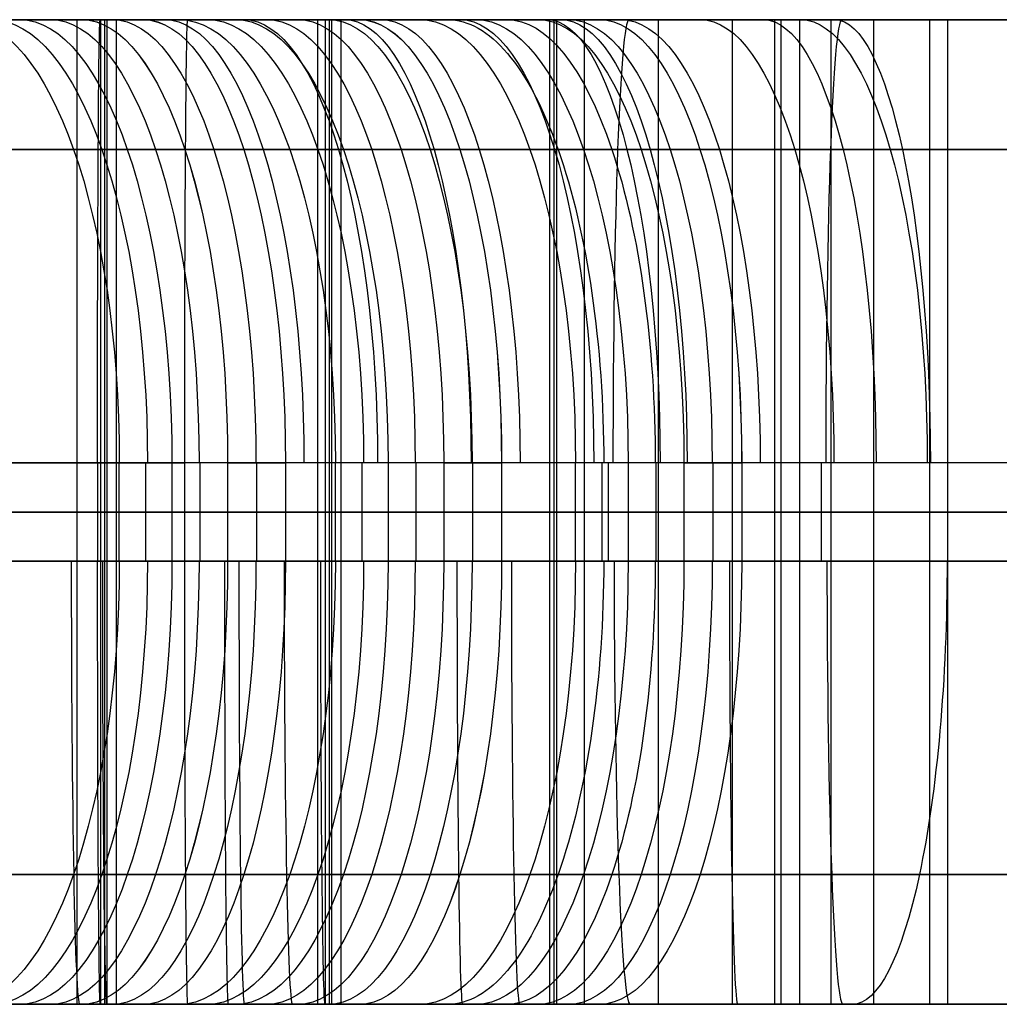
# Model space of a CAD drawing. Extents: x -879 to 919, y -7 to 33.
# Tile 24 of 66: x -84 to -44, y -7 to 33. Entities that reach past the tile are written whole.
import ezdxf

# ---------------------------------------------------------------- set-up
doc = ezdxf.new("R2010")
doc.units = 0
doc.layers.add('IGES_LEVEL_0', color=7, linetype='CONTINUOUS')

msp = doc.modelspace()

# ---------------------------------------------------------------- linework, layer by layer
at = {"layer": 'IGES_LEVEL_0'}
for p, q in [((-103.62, 33.426, 1724.831), (-57.023, 33.426, 1725.791)), ((-103.62, 33.426, 1724.831), (-57.023, 33.426, 1725.791)), ((-80.415, 33.426, 157.211), (-98.682, 33.426, 157.148)), ((-80.258, 33.426, 1198.857), (-98.504, 33.426, 1198.688)), ((-80.258, 33.426, 1198.857), (-98.504, 33.426, 1198.688)), ((-94.974, 33.426, 1204.712), (-48.377, 33.426, 1205.672)), ((-94.974, 33.426, 1204.712), (-48.377, 33.426, 1205.672)), ((-71.027, 33.426, 677.662), (-89.273, 33.426, 677.493)), ((-70.638, 33.426, 1719.357), (-88.904, 33.426, 1718.976)), ((-70.638, 33.426, 1719.357), (-88.904, 33.426, 1718.976)), ((-82.892, 33.426, 438.019), (-86.522, 33.426, 439.321)), ((-85.984, 33.426, 445.54), (-83.696, 33.426, 444.679)), ((-83.696, 33.426, 444.679), (-85.984, 33.426, 445.54)), ((-85.743, 33.426, 683.517), (-39.146, 33.426, 684.477)), ((-82.235, 33.426, 1486.323), (-85.713, 33.426, 1487.973)), ((-82.235, 33.426, 1486.323), (-85.713, 33.426, 1487.973)), ((-85.116, 33.426, 1494.361), (-81.653, 33.426, 1492.666)), ((-85.116, 33.426, 1494.361), (-81.653, 33.426, 1492.666)), ((-81.372, 33.426, 960.95), (-84.951, 33.426, 962.384)), ((-84.369, 33.426, 968.655), (-80.802, 33.426, 967.192)), ((-83.949, 33.426, 163.193), (-76.885, 33.426, 163.235)), ((-83.696, 33.426, 444.679), (-81.176, 33.426, 443.784)), ((-81.176, 33.426, 443.784), (-83.696, 33.426, 444.679)), ((-75.571, 33.426, 435.601), (-82.892, 33.426, 438.019)), ((-78.72, 33.426, 1484.747), (-82.235, 33.426, 1486.323)), ((-78.72, 33.426, 1484.747), (-82.235, 33.426, 1486.323)), ((-81.653, 33.426, 1492.666), (-78.151, 33.426, 1491.051)), ((-81.653, 33.426, 1492.666), (-78.151, 33.426, 1491.051)), ((-77.767, 33.426, 959.583), (-81.372, 33.426, 960.95)), ((-81.372, 33.426, 960.95), (-81.372, -6.574, 960.95)), ((-78.681, 33.426, 442.93), (-81.176, 33.426, 443.784)), ((-78.681, 33.426, 442.93), (-81.176, 33.426, 443.784)), ((-80.802, 33.426, 967.192), (-77.205, 33.426, 965.802)), ((-62.169, 33.426, 157.38), (-80.415, 33.426, 157.211)), ((-80.415, 33.426, 157.211), (-80.415, -6.574, 157.211)), ((-61.991, 33.426, 1199.238), (-80.258, 33.426, 1198.857)), ((-80.258, 33.426, 1198.857), (-80.258, -6.574, 1198.857)), ((-61.991, 33.426, 1199.238), (-80.258, 33.426, 1198.857)), ((-80.258, 33.426, 1198.857), (-80.258, -6.574, 1198.857)), ((-80.15, 33.426, 677.577), (-80.15, -6.574, 677.577)), ((-79.771, 33.426, 1719.166), (-79.771, -6.574, 1719.166)), ((-75.173, 33.426, 1483.243), (-78.72, 33.426, 1484.747)), ((-75.173, 33.426, 1483.243), (-78.72, 33.426, 1484.747)), ((-78.681, 33.426, 442.93), (-77.813, 33.426, 442.641)), ((-78.151, 33.426, 1491.051), (-74.615, 33.426, 1489.514)), ((-78.151, 33.426, 1491.051), (-74.615, 33.426, 1489.514)), ((-77.813, 33.426, 442.641), (-70.079, 33.426, 440.217)), ((-74.137, 33.426, 958.281), (-77.767, 33.426, 959.583)), ((-77.205, 33.426, 965.802), (-74.918, 33.426, 964.942)), ((-74.918, 33.426, 964.942), (-77.205, 33.426, 965.802)), ((-76.885, 33.426, 163.235), (-30.288, 33.426, 164.195)), ((-68.189, 33.426, 433.416), (-75.571, 33.426, 435.601)), ((-71.594, 33.426, 1481.809), (-75.173, 33.426, 1483.243)), ((-71.594, 33.426, 1481.809), (-75.173, 33.426, 1483.243)), ((-74.918, 33.426, 964.942), (-72.397, 33.426, 964.046)), ((-72.397, 33.426, 964.046), (-74.918, 33.426, 964.942)), ((-74.615, 33.426, 1489.514), (-71.047, 33.426, 1488.052)), ((-74.615, 33.426, 1489.514), (-71.047, 33.426, 1488.052)), ((-66.816, 33.426, 955.863), (-74.137, 33.426, 958.281)), ((-69.902, 33.426, 963.193), (-72.397, 33.426, 964.046)), ((-69.902, 33.426, 963.193), (-72.397, 33.426, 964.046)), ((-69.902, 33.426, 963.193), (-72.397, 33.426, 964.046)), ((-67.989, 33.426, 1480.442), (-71.594, 33.426, 1481.809)), ((-67.989, 33.426, 1480.442), (-71.594, 33.426, 1481.809)), ((-71.594, 33.426, 1481.809), (-71.594, -6.574, 1481.809)), ((-71.292, 33.426, 157.296), (-71.292, -6.574, 157.296)), ((-71.125, 33.426, 1199.048), (-71.125, -6.574, 1199.048)), ((-71.047, 33.426, 1488.052), (-67.451, 33.426, 1486.662)), ((-71.047, 33.426, 1488.052), (-67.451, 33.426, 1486.662)), ((-52.76, 33.426, 678.043), (-71.027, 33.426, 677.662)), ((-71.027, 33.426, 677.662), (-71.027, -6.574, 677.662)), ((-70.638, 33.426, 1719.357), (-43.405, 33.426, 1720.398)), ((-70.638, -6.574, 1719.357), (-70.638, 33.426, 1719.357)), ((-70.638, 33.426, 1719.357), (-43.405, 33.426, 1720.398)), ((-70.638, -6.574, 1719.357), (-70.638, 33.426, 1719.357)), ((-70.079, 33.426, 440.217), (-62.273, 33.426, 438.035)), ((-69.902, 33.426, 963.193), (-69.035, 33.426, 962.903)), ((-69.035, 33.426, 962.903), (-61.301, 33.426, 960.479)), ((-60.771, 33.426, 431.444), (-68.189, 33.426, 433.416)), ((-64.359, 33.426, 1479.141), (-67.989, 33.426, 1480.442)), ((-64.359, 33.426, 1479.141), (-67.989, 33.426, 1480.442)), ((-65.164, 33.426, 1485.801), (-67.451, 33.426, 1486.662)), ((-67.451, 33.426, 1486.662), (-65.164, 33.426, 1485.801)), ((-65.164, 33.426, 1485.801), (-67.451, 33.426, 1486.662)), ((-59.434, 33.426, 953.677), (-66.816, 33.426, 955.863)), ((-62.643, 33.426, 1484.906), (-65.164, 33.426, 1485.801)), ((-65.164, 33.426, 1485.801), (-62.643, 33.426, 1484.906)), ((-62.643, 33.426, 1484.906), (-65.164, 33.426, 1485.801)), ((-57.038, 33.426, 1476.723), (-64.359, 33.426, 1479.141)), ((-57.038, 33.426, 1476.723), (-64.359, 33.426, 1479.141)), ((-60.148, 33.426, 1484.052), (-62.643, 33.426, 1484.906)), ((-60.148, 33.426, 1484.052), (-62.643, 33.426, 1484.906)), ((-62.273, 33.426, 438.035), (-56.444, 33.426, 436.564)), ((-43.903, 33.426, 157.761), (-62.169, 33.426, 157.38)), ((-62.169, 33.426, 157.38), (-62.169, -6.574, 157.38)), ((-61.991, 33.426, 1199.238), (-34.759, 33.426, 1200.28)), ((-61.991, -6.574, 1199.238), (-61.991, 33.426, 1199.238)), ((-61.991, 33.426, 1199.238), (-34.759, 33.426, 1200.28)), ((-61.991, -6.574, 1199.238), (-61.991, 33.426, 1199.238)), ((-61.894, 33.426, 677.852), (-61.894, -6.574, 677.852)), ((-61.301, 33.426, 960.479), (-53.495, 33.426, 958.297)), ((-54.76, 33.426, 429.983), (-60.771, 33.426, 431.444)), ((-60.771, 33.426, 431.444), (-60.771, -6.574, 431.444)), ((-60.148, 33.426, 1484.052), (-59.28, 33.426, 1483.762)), ((-60.148, 33.426, 1484.052), (-59.28, 33.426, 1483.762)), ((-52.016, 33.426, 951.705), (-59.434, 33.426, 953.677)), ((-59.28, 33.426, 1483.762), (-51.546, 33.426, 1481.338)), ((-59.28, 33.426, 1483.762), (-51.546, 33.426, 1481.338)), ((-57.765, 33.426, 430.714), (-57.765, -6.574, 430.714)), ((-49.656, 33.426, 1474.537), (-57.038, 33.426, 1476.723)), ((-49.656, 33.426, 1474.537), (-57.038, 33.426, 1476.723)), ((-57.023, 33.426, 1725.791), (-36.208, 33.426, 1726.806)), ((-57.023, 33.426, 1725.791), (-36.208, 33.426, 1726.806)), ((-56.444, 33.426, 436.564), (-50.586, 33.426, 435.21)), ((-46.737, 33.426, 428.248), (-54.76, 33.426, 429.983)), ((-54.76, 33.426, 429.983), (-54.76, -6.574, 429.983)), ((-53.495, 33.426, 958.297), (-47.665, 33.426, 956.826)), ((-53.036, 33.426, 157.571), (-53.036, -6.574, 157.571)), ((-52.76, 33.426, 678.043), (-25.527, 33.426, 679.085)), ((-52.76, -6.574, 678.043), (-52.76, 33.426, 678.043)), ((-46.005, 33.426, 950.245), (-52.016, 33.426, 951.705)), ((-52.016, 33.426, 951.705), (-52.016, -6.574, 951.705)), ((-51.546, 33.426, 1481.338), (-43.74, 33.426, 1479.156)), ((-51.546, 33.426, 1481.338), (-43.74, 33.426, 1479.156)), ((-50.749, 33.426, 429.116), (-50.749, -6.574, 429.116)), ((-50.586, 33.426, 435.21), (-44.703, 33.426, 433.966)), ((-42.238, 33.426, 1472.565), (-49.656, 33.426, 1474.537)), ((-42.238, 33.426, 1472.565), (-49.656, 33.426, 1474.537)), ((-49.011, 33.426, 950.975), (-49.011, -6.574, 950.975)), ((-48.377, 33.426, 1205.672), (-27.562, 33.426, 1206.687)), ((-48.377, 33.426, 1205.672), (-27.562, 33.426, 1206.687)), ((-47.665, 33.426, 956.826), (-41.807, 33.426, 955.472)), ((-33.341, 33.426, 425.789), (-46.737, 33.426, 428.248)), ((-46.737, 33.426, 428.248), (-46.737, -6.574, 428.248)), ((-37.983, 33.426, 948.509), (-46.005, 33.426, 950.245)), ((-46.005, 33.426, 950.245), (-46.005, -6.574, 950.245)), ((-44.703, 33.426, 433.966), (-38.798, 33.426, 432.827)), ((-103.706, 28.154, 1737.559), (-59.406, 28.154, 1738.439)), ((-95.06, 28.154, 1217.44), (-50.76, 28.154, 1218.32)), ((-82.702, 28.154, 981.807), (-85.944, 28.154, 983.302)), ((-85.829, 28.154, 696.245), (-41.529, 28.154, 697.125)), ((-82.53, 28.154, 1507.359), (-85.621, 28.154, 1509.065)), ((-81.506, 28.154, 457.455), (-84.869, 28.154, 458.754)), ((-79.417, 28.154, 980.379), (-82.702, 28.154, 981.807)), ((-79.384, 28.154, 1505.725), (-82.53, 28.154, 1507.359)), ((-76.091, 28.154, 979.017), (-79.417, 28.154, 980.379)), ((-76.189, 28.154, 1504.161), (-79.384, 28.154, 1505.725)), ((-76.972, 28.154, 175.963), (-32.671, 28.154, 176.843)), ((-72.948, 28.154, 1502.667), (-76.189, 28.154, 1504.161)), ((-72.728, 28.154, 977.717), (-76.091, 28.154, 979.017)), ((-66.866, 28.154, 452.54), (-74.595, 28.154, 454.985)), ((-69.662, 28.154, 1501.239), (-72.948, 28.154, 1502.667)), ((-66.337, 28.154, 1499.876), (-69.662, 28.154, 1501.239)), ((-59.029, 28.154, 450.342), (-66.866, 28.154, 452.54)), ((-62.973, 28.154, 1498.576), (-66.337, 28.154, 1499.876)), ((-58.087, 28.154, 972.802), (-65.816, 28.154, 975.247)), ((-59.406, 28.154, 1738.439), (-37.386, 28.154, 1739.486)), ((-53.456, 28.154, 448.936), (-59.029, 28.154, 450.342)), ((-50.251, 28.154, 970.605), (-58.087, 28.154, 972.802)), ((-48.333, 28.154, 1493.661), (-56.062, 28.154, 1496.106)), ((-47.839, 28.154, 447.638), (-53.456, 28.154, 448.936)), ((-50.76, 28.154, 1218.32), (-28.739, 28.154, 1219.368)), ((-44.678, 28.154, 969.198), (-50.251, 28.154, 970.605)), ((-40.496, 28.154, 1491.464), (-48.333, 28.154, 1493.661)), ((-42.183, 28.154, 446.443), (-47.839, 28.154, 447.638)), ((-39.061, 28.154, 967.9), (-44.678, 28.154, 969.198)), ((-59.785, 15.426, 1743.701), (-103.742, 15.426, 1742.831)), ((-59.785, 15.426, 1743.701), (-103.742, 15.426, 1742.831)), ((-51.138, 15.426, 1223.582), (-95.096, 15.426, 1222.712)), ((-51.138, 15.426, 1223.582), (-95.096, 15.426, 1222.712)), ((-41.907, 15.426, 702.387), (-85.865, 15.426, 701.517)), ((-80.729, 15.426, 986.7), (-85.367, 15.426, 988.878)), ((-79.652, 15.426, 462.39), (-84.677, 15.426, 464.363)), ((-82.214, 15.426, 1513.196), (-84.321, 15.426, 1514.4)), ((-82.214, 15.426, 1513.196), (-84.321, 15.426, 1514.4)), ((-77.007, 15.426, 181.235), (-84.056, 15.426, 181.193)), ((-84.056, 15.426, 181.193), (-77.007, 15.426, 181.235)), ((-84.056, 15.426, 181.193), (-77.007, 15.426, 181.235)), ((-80.06, 15.426, 1512.017), (-82.214, 15.426, 1513.196)), ((-80.06, 15.426, 1512.017), (-82.214, 15.426, 1513.196)), ((-75.898, 15.426, 984.625), (-80.729, 15.426, 986.7)), ((-80.532, 15.426, 181.214), (-80.532, 11.426, 181.214)), ((-77.86, 15.426, 1510.864), (-80.06, 15.426, 1512.017)), ((-77.86, 15.426, 1510.864), (-80.06, 15.426, 1512.017)), ((-79.652, 11.426, 462.39), (-79.652, 15.426, 462.39)), ((-77.514, 15.426, 461.585), (-79.652, 15.426, 462.39)), ((-78.583, 15.426, 461.987), (-78.583, 11.426, 461.987)), ((-75.612, 15.426, 1509.737), (-77.86, 15.426, 1510.864)), ((-75.612, 15.426, 1509.737), (-77.86, 15.426, 1510.864)), ((-75.249, 15.426, 460.781), (-77.514, 15.426, 461.585)), ((-77.514, 15.426, 461.585), (-77.514, 11.426, 461.585)), ((-33.05, 15.426, 182.105), (-77.007, 15.426, 181.235)), ((-77.007, 15.426, 181.235), (-77.007, 11.426, 181.235)), ((-76.381, 15.426, 461.183), (-76.381, 11.426, 461.183)), ((-70.873, 15.426, 982.652), (-75.898, 15.426, 984.625)), ((-70.974, 15.426, 1507.56), (-75.612, 15.426, 1509.737)), ((-70.974, 15.426, 1507.56), (-75.612, 15.426, 1509.737)), ((-75.249, 15.426, 460.781), (-72.903, 15.426, 459.978)), ((-75.249, 15.426, 460.781), (-75.249, 11.426, 460.781)), ((-74.074, 15.426, 460.379), (-74.074, 11.426, 460.379)), ((-72.903, 15.426, 459.978), (-72.899, 15.426, 459.977)), ((-68.628, 15.426, 458.591), (-72.899, 15.426, 459.977)), ((-72.899, 15.426, 459.977), (-72.899, 11.426, 459.977)), ((-66.144, 15.426, 1505.484), (-70.974, 15.426, 1507.56)), ((-66.144, 15.426, 1505.484), (-70.974, 15.426, 1507.56)), ((-68.735, 15.426, 981.848), (-70.873, 15.426, 982.652)), ((-70.873, 11.426, 982.652), (-70.873, 15.426, 982.652)), ((-69.804, 15.426, 982.25), (-69.804, 11.426, 982.25)), ((-66.471, 15.426, 981.043), (-68.735, 15.426, 981.848)), ((-68.735, 15.426, 981.848), (-68.735, 11.426, 981.848)), ((-64.326, 15.426, 457.287), (-68.628, 15.426, 458.591)), ((-67.603, 15.426, 981.445), (-67.603, 11.426, 981.445)), ((-66.471, 15.426, 981.043), (-64.124, 15.426, 980.24)), ((-66.471, 15.426, 981.043), (-66.471, 11.426, 981.043)), ((-61.119, 15.426, 1503.511), (-66.144, 15.426, 1505.484)), ((-61.119, 15.426, 1503.511), (-66.144, 15.426, 1505.484)), ((-65.296, 15.426, 980.641), (-65.296, 11.426, 980.641)), ((-59.997, 15.426, 456.061), (-64.326, 15.426, 457.287)), ((-64.124, 15.426, 980.24), (-64.121, 15.426, 980.239)), ((-59.85, 15.426, 978.853), (-64.121, 15.426, 980.239)), ((-64.121, 15.426, 980.239), (-64.121, 11.426, 980.239)), ((-61.119, 11.426, 1503.511), (-61.119, 15.426, 1503.511)), ((-58.981, 15.426, 1502.707), (-61.119, 15.426, 1503.511)), ((-61.119, 11.426, 1503.511), (-61.119, 15.426, 1503.511)), ((-58.981, 15.426, 1502.707), (-61.119, 15.426, 1503.511)), ((-60.05, 15.426, 1503.109), (-60.05, 11.426, 1503.109)), ((-55.641, 15.426, 454.91), (-59.997, 15.426, 456.061)), ((-55.548, 15.426, 977.549), (-59.85, 15.426, 978.853)), ((-37.821, 15.426, 1744.742), (-59.785, 15.426, 1743.701)), ((-59.785, 15.426, 1743.701), (-59.785, 11.426, 1743.701)), ((-37.821, 15.426, 1744.742), (-59.785, 15.426, 1743.701)), ((-56.716, 15.426, 1501.902), (-58.981, 15.426, 1502.707)), ((-58.981, 15.426, 1502.707), (-58.981, 11.426, 1502.707)), ((-58.981, 15.426, 1502.707), (-58.981, 11.426, 1502.707)), ((-56.716, 15.426, 1501.902), (-58.981, 15.426, 1502.707)), ((-57.849, 15.426, 1502.304), (-57.849, 11.426, 1502.304)), ((-56.716, 15.426, 1501.902), (-54.37, 15.426, 1501.099)), ((-56.716, 15.426, 1501.902), (-56.716, 11.426, 1501.902)), ((-56.716, 15.426, 1501.902), (-56.716, 11.426, 1501.902)), ((-56.716, 15.426, 1501.902), (-54.37, 15.426, 1501.099)), ((-46.865, 15.426, 452.822), (-55.641, 15.426, 454.91)), ((-51.218, 15.426, 976.323), (-55.548, 15.426, 977.549)), ((-55.541, 15.426, 1501.5), (-55.541, 11.426, 1501.5)), ((-54.37, 15.426, 1501.099), (-54.367, 15.426, 1501.098)), ((-50.095, 15.426, 1499.712), (-54.367, 15.426, 1501.098)), ((-54.367, 15.426, 1501.098), (-54.367, 11.426, 1501.098)), ((-50.095, 15.426, 1499.712), (-54.367, 15.426, 1501.098)), ((-54.367, 15.426, 1501.098), (-54.367, 11.426, 1501.098)), ((-46.863, 15.426, 975.173), (-51.218, 15.426, 976.323)), ((-29.175, 15.426, 1224.623), (-51.138, 15.426, 1223.582)), ((-51.138, 15.426, 1223.582), (-51.138, 11.426, 1223.582)), ((-29.175, 15.426, 1224.623), (-51.138, 15.426, 1223.582)), ((-45.793, 15.426, 1498.408), (-50.095, 15.426, 1499.712)), ((-45.793, 15.426, 1498.408), (-50.095, 15.426, 1499.712)), ((-38.019, 15.426, 450.996), (-46.865, 15.426, 452.822)), ((-38.087, 15.426, 973.084), (-46.863, 15.426, 975.173)), ((-41.464, 15.426, 1497.182), (-45.793, 15.426, 1498.408)), ((-41.464, 15.426, 1497.182), (-45.793, 15.426, 1498.408)), ((-103.742, 13.426, 1742.831), (-59.785, 13.426, 1743.701)), ((-80.415, 13.426, 157.211), (-98.682, 13.426, 157.148)), ((-80.258, 13.426, 1198.857), (-98.504, 13.426, 1198.688)), ((-95.096, 13.426, 1222.712), (-51.138, 13.426, 1223.582)), ((-71.027, 13.426, 677.662), (-89.273, 13.426, 677.493)), ((-70.638, 13.426, 1719.357), (-88.904, 13.426, 1718.976)), ((-82.892, 13.426, 438.019), (-86.522, 13.426, 439.321)), ((-85.865, 13.426, 701.517), (-41.907, 13.426, 702.387)), ((-82.235, 13.426, 1486.323), (-85.713, 13.426, 1487.973)), ((-80.729, 13.426, 986.7), (-85.367, 13.426, 988.878)), ((-81.372, 13.426, 960.95), (-84.951, 13.426, 962.384)), ((-79.652, 13.426, 462.39), (-84.677, 13.426, 464.363)), ((-82.214, 13.426, 1513.196), (-84.321, 13.426, 1514.4)), ((-77.007, 13.426, 181.235), (-84.056, 13.426, 181.193)), ((-75.571, 13.426, 435.601), (-82.892, 13.426, 438.019)), ((-78.72, 13.426, 1484.747), (-82.235, 13.426, 1486.323)), ((-80.06, 13.426, 1512.017), (-82.214, 13.426, 1513.196)), ((-77.767, 13.426, 959.583), (-81.372, 13.426, 960.95)), ((-75.898, 13.426, 984.625), (-80.729, 13.426, 986.7)), ((-62.169, 13.426, 157.38), (-80.415, 13.426, 157.211)), ((-61.991, 13.426, 1199.238), (-80.258, 13.426, 1198.857)), ((-77.86, 13.426, 1510.864), (-80.06, 13.426, 1512.017)), ((-79.652, 13.426, 462.39), (-77.514, 13.426, 461.585)), ((-75.173, 13.426, 1483.243), (-78.72, 13.426, 1484.747)), ((-75.612, 13.426, 1509.737), (-77.86, 13.426, 1510.864)), ((-74.137, 13.426, 958.281), (-77.767, 13.426, 959.583)), ((-77.514, 13.426, 461.585), (-75.249, 13.426, 460.781)), ((-77.007, 13.426, 181.235), (-33.05, 13.426, 182.105)), ((-70.873, 13.426, 982.652), (-75.898, 13.426, 984.625)), ((-70.974, 13.426, 1507.56), (-75.612, 13.426, 1509.737)), ((-68.189, 13.426, 433.416), (-75.571, 13.426, 435.601)), ((-75.249, 13.426, 460.781), (-72.899, 13.426, 459.977)), ((-71.594, 13.426, 1481.809), (-75.173, 13.426, 1483.243)), ((-66.816, 13.426, 955.863), (-74.137, 13.426, 958.281)), ((-68.628, 13.426, 458.591), (-72.899, 13.426, 459.977)), ((-67.989, 13.426, 1480.442), (-71.594, 13.426, 1481.809)), ((-52.76, 13.426, 678.043), (-71.027, 13.426, 677.662)), ((-66.144, 13.426, 1505.484), (-70.974, 13.426, 1507.56)), ((-70.873, 13.426, 982.652), (-68.735, 13.426, 981.848)), ((-70.638, 13.426, 1719.357), (-43.405, 13.426, 1720.398)), ((-68.735, 13.426, 981.848), (-66.471, 13.426, 981.043)), ((-64.326, 13.426, 457.287), (-68.628, 13.426, 458.591)), ((-60.771, 13.426, 431.444), (-68.189, 13.426, 433.416)), ((-64.359, 13.426, 1479.141), (-67.989, 13.426, 1480.442)), ((-59.434, 13.426, 953.677), (-66.816, 13.426, 955.863)), ((-66.471, 13.426, 981.043), (-64.121, 13.426, 980.239)), ((-61.119, 13.426, 1503.511), (-66.144, 13.426, 1505.484)), ((-57.038, 13.426, 1476.723), (-64.359, 13.426, 1479.141)), ((-59.997, 13.426, 456.061), (-64.326, 13.426, 457.287)), ((-59.85, 13.426, 978.853), (-64.121, 13.426, 980.239)), ((-43.903, 13.426, 157.761), (-62.169, 13.426, 157.38)), ((-61.991, 13.426, 1199.238), (-34.759, 13.426, 1200.28)), ((-61.119, 13.426, 1503.511), (-58.981, 13.426, 1502.707)), ((-60.771, 13.426, 431.444), (-54.76, 13.426, 429.983)), ((-55.641, 13.426, 454.91), (-59.997, 13.426, 456.061)), ((-55.548, 13.426, 977.549), (-59.85, 13.426, 978.853)), ((-59.785, 13.426, 1743.701), (-37.821, 13.426, 1744.742)), ((-52.016, 13.426, 951.705), (-59.434, 13.426, 953.677)), ((-58.981, 13.426, 1502.707), (-56.716, 13.426, 1501.902)), ((-49.656, 13.426, 1474.537), (-57.038, 13.426, 1476.723)), ((-56.716, 13.426, 1501.902), (-54.367, 13.426, 1501.098)), ((-46.865, 13.426, 452.822), (-55.641, 13.426, 454.91)), ((-51.218, 13.426, 976.323), (-55.548, 13.426, 977.549)), ((-54.76, 13.426, 429.983), (-46.737, 13.426, 428.248)), ((-50.095, 13.426, 1499.712), (-54.367, 13.426, 1501.098)), ((-52.76, 13.426, 678.043), (-25.527, 13.426, 679.085)), ((-52.016, 13.426, 951.705), (-46.005, 13.426, 950.245)), ((-46.863, 13.426, 975.173), (-51.218, 13.426, 976.323)), ((-51.138, 13.426, 1223.582), (-29.175, 13.426, 1224.623)), ((-45.793, 13.426, 1498.408), (-50.095, 13.426, 1499.712)), ((-42.238, 13.426, 1472.565), (-49.656, 13.426, 1474.537)), ((-38.019, 13.426, 450.996), (-46.865, 13.426, 452.822)), ((-38.087, 13.426, 973.084), (-46.863, 13.426, 975.173)), ((-33.341, 13.426, 425.789), (-46.737, 13.426, 428.248)), ((-46.005, 13.426, 950.245), (-37.983, 13.426, 948.509)), ((-41.464, 13.426, 1497.182), (-45.793, 13.426, 1498.408)), ((-59.785, 11.426, 1743.701), (-103.742, 11.426, 1742.831)), ((-59.785, 11.426, 1743.701), (-103.742, 11.426, 1742.831)), ((-51.138, 11.426, 1223.582), (-95.096, 11.426, 1222.712)), ((-51.138, 11.426, 1223.582), (-95.096, 11.426, 1222.712)), ((-41.907, 11.426, 702.387), (-85.865, 11.426, 701.517)), ((-85.367, 11.426, 988.878), (-80.729, 11.426, 986.7)), ((-84.677, 11.426, 464.363), (-79.652, 11.426, 462.39)), ((-84.321, 11.426, 1514.4), (-82.214, 11.426, 1513.196)), ((-84.321, 11.426, 1514.4), (-82.214, 11.426, 1513.196)), ((-77.007, 11.426, 181.235), (-84.056, 11.426, 181.193)), ((-82.214, 11.426, 1513.196), (-80.06, 11.426, 1512.017)), ((-82.214, 11.426, 1513.196), (-80.06, 11.426, 1512.017)), ((-80.729, 11.426, 986.7), (-75.898, 11.426, 984.625)), ((-80.06, 11.426, 1512.017), (-77.86, 11.426, 1510.864)), ((-80.06, 11.426, 1512.017), (-77.86, 11.426, 1510.864)), ((-77.514, 11.426, 461.585), (-79.652, 11.426, 462.39)), ((-77.86, 11.426, 1510.864), (-75.612, 11.426, 1509.737)), ((-77.86, 11.426, 1510.864), (-75.612, 11.426, 1509.737)), ((-75.249, 11.426, 460.781), (-77.514, 11.426, 461.585)), ((-77.514, 11.426, 461.585), (-75.249, 11.426, 460.781)), ((-33.05, 11.426, 182.105), (-77.007, 11.426, 181.235)), ((-75.898, 11.426, 984.625), (-70.873, 11.426, 982.652)), ((-75.612, 11.426, 1509.737), (-70.974, 11.426, 1507.56)), ((-75.612, 11.426, 1509.737), (-70.974, 11.426, 1507.56)), ((-72.899, 11.426, 459.977), (-75.249, 11.426, 460.781)), ((-72.899, 11.426, 459.977), (-68.628, 11.426, 458.591)), ((-70.974, 11.426, 1507.56), (-66.144, 11.426, 1505.484)), ((-70.974, 11.426, 1507.56), (-66.144, 11.426, 1505.484)), ((-68.735, 11.426, 981.848), (-70.873, 11.426, 982.652)), ((-70.873, 11.426, 982.652), (-68.735, 11.426, 981.848)), ((-66.471, 11.426, 981.043), (-68.735, 11.426, 981.848)), ((-68.735, 11.426, 981.848), (-66.471, 11.426, 981.043)), ((-68.628, 11.426, 458.591), (-64.326, 11.426, 457.287)), ((-64.121, 11.426, 980.239), (-66.471, 11.426, 981.043)), ((-66.144, 11.426, 1505.484), (-61.119, 11.426, 1503.511)), ((-66.144, 11.426, 1505.484), (-61.119, 11.426, 1503.511)), ((-64.326, 11.426, 457.287), (-59.997, 11.426, 456.061)), ((-64.121, 11.426, 980.239), (-59.85, 11.426, 978.853)), ((-61.119, 11.426, 1503.511), (-58.981, 11.426, 1502.707)), ((-58.981, 11.426, 1502.707), (-61.119, 11.426, 1503.511)), ((-58.981, 11.426, 1502.707), (-61.119, 11.426, 1503.511)), ((-59.997, 11.426, 456.061), (-55.642, 11.426, 454.91)), ((-59.85, 11.426, 978.853), (-55.548, 11.426, 977.549)), ((-37.821, 11.426, 1744.742), (-59.785, 11.426, 1743.701)), ((-37.821, 11.426, 1744.742), (-59.785, 11.426, 1743.701)), ((-56.716, 11.426, 1501.902), (-58.981, 11.426, 1502.707)), ((-56.716, 11.426, 1501.902), (-58.981, 11.426, 1502.707)), ((-56.716, 11.426, 1501.902), (-58.981, 11.426, 1502.707)), ((-54.367, 11.426, 1501.098), (-56.716, 11.426, 1501.902)), ((-54.367, 11.426, 1501.098), (-56.716, 11.426, 1501.902)), ((-55.642, 11.426, 454.91), (-46.866, 11.426, 452.822)), ((-55.548, 11.426, 977.549), (-51.218, 11.426, 976.323)), ((-54.367, 11.426, 1501.098), (-50.095, 11.426, 1499.712)), ((-54.367, 11.426, 1501.098), (-50.095, 11.426, 1499.712)), ((-51.218, 11.426, 976.323), (-46.863, 11.426, 975.173)), ((-29.175, 11.426, 1224.623), (-51.138, 11.426, 1223.582)), ((-29.175, 11.426, 1224.623), (-51.138, 11.426, 1223.582)), ((-50.095, 11.426, 1499.712), (-45.793, 11.426, 1498.408)), ((-50.095, 11.426, 1499.712), (-45.793, 11.426, 1498.408)), ((-46.866, 11.426, 452.822), (-38.019, 11.426, 450.996)), ((-46.863, 11.426, 975.173), (-38.087, 11.426, 973.084)), ((-45.793, 11.426, 1498.408), (-41.464, 11.426, 1497.182)), ((-45.793, 11.426, 1498.408), (-41.464, 11.426, 1497.182)), ((-59.359, -1.302, 1738.441), (-103.701, -1.302, 1737.559)), ((-50.712, -1.302, 1218.322), (-95.055, -1.302, 1217.44)), ((-41.481, -1.302, 697.127), (-85.824, -1.302, 696.245)), ((-85.071, -1.302, 982.891), (-82.039, -1.302, 981.512)), ((-84.643, -1.302, 458.664), (-81.506, -1.302, 457.455)), ((-84.164, -1.302, 1508.248), (-81.259, -1.302, 1506.687)), ((-82.039, -1.302, 981.512), (-78.969, -1.302, 980.191)), ((-81.259, -1.302, 1506.687), (-78.309, -1.302, 1505.188)), ((-78.969, -1.302, 980.191), (-75.865, -1.302, 978.927)), ((-78.309, -1.302, 1505.188), (-75.316, -1.302, 1503.75)), ((-32.624, -1.302, 176.845), (-76.966, -1.302, 175.963)), ((-75.865, -1.302, 978.927), (-72.728, -1.302, 977.717)), ((-75.316, -1.302, 1503.75), (-72.284, -1.302, 1502.371)), ((-74.592, -1.302, 454.984), (-67.849, -1.302, 452.835)), ((-72.284, -1.302, 1502.371), (-69.215, -1.302, 1501.05)), ((-69.215, -1.302, 1501.05), (-66.11, -1.302, 1499.786)), ((-67.849, -1.302, 452.835), (-61.023, -1.302, 450.876)), ((-66.11, -1.302, 1499.786), (-62.973, -1.302, 1498.576)), ((-65.813, -1.302, 975.246), (-59.071, -1.302, 973.097)), ((-61.023, -1.302, 450.876), (-54.12, -1.302, 449.097)), ((-37.31, -1.302, 1739.491), (-59.359, -1.302, 1738.441)), ((-59.071, -1.302, 973.097), (-52.244, -1.302, 971.138)), ((-56.059, -1.302, 1496.105), (-49.316, -1.302, 1493.956)), ((-54.12, -1.302, 449.097), (-47.149, -1.302, 447.486)), ((-52.244, -1.302, 971.138), (-45.341, -1.302, 969.359)), ((-28.663, -1.302, 1219.372), (-50.712, -1.302, 1218.322)), ((-49.316, -1.302, 1493.956), (-42.49, -1.302, 1491.998)), ((-47.149, -1.302, 447.486), (-40.109, -1.302, 446.031)), ((-45.341, -1.302, 969.359), (-38.371, -1.302, 967.748)), ((-58.092, -6.574, 1725.751), (-103.61, -6.574, 1724.831)), ((-58.092, -6.574, 1725.751), (-103.61, -6.574, 1724.831)), ((-98.682, -6.574, 157.148), (-80.415, -6.574, 157.211)), ((-98.504, -6.574, 1198.688), (-80.258, -6.574, 1198.857)), ((-98.504, -6.574, 1198.688), (-80.258, -6.574, 1198.857)), ((-49.446, -6.574, 1205.632), (-94.964, -6.574, 1204.712)), ((-49.446, -6.574, 1205.632), (-94.964, -6.574, 1204.712)), ((-89.273, -6.574, 677.493), (-71.027, -6.574, 677.662)), ((-83.599, -6.574, 968.332), (-89.16, -6.574, 970.759)), ((-88.904, -6.574, 1718.976), (-70.638, -6.574, 1719.357)), ((-88.904, -6.574, 1718.976), (-70.638, -6.574, 1719.357)), ((-86.522, -6.574, 439.321), (-82.892, -6.574, 438.019)), ((-40.215, -6.574, 684.437), (-85.732, -6.574, 683.517)), ((-85.713, -6.574, 1487.973), (-82.235, -6.574, 1486.323)), ((-85.713, -6.574, 1487.973), (-82.235, -6.574, 1486.323)), ((-84.951, -6.574, 962.384), (-81.372, -6.574, 960.95)), ((-82.154, -6.574, 1492.905), (-84.878, -6.574, 1494.241)), ((-82.154, -6.574, 1492.905), (-84.878, -6.574, 1494.241)), ((-76.875, -6.574, 163.236), (-83.948, -6.574, 163.193)), ((-81.176, -6.574, 443.784), (-83.696, -6.574, 444.679)), ((-77.962, -6.574, 966.088), (-83.599, -6.574, 968.332)), ((-82.892, -6.574, 438.019), (-75.571, -6.574, 435.601)), ((-82.235, -6.574, 1486.323), (-78.72, -6.574, 1484.747)), ((-82.235, -6.574, 1486.323), (-78.72, -6.574, 1484.747)), ((-79.406, -6.574, 1491.619), (-82.154, -6.574, 1492.905)), ((-79.406, -6.574, 1491.619), (-82.154, -6.574, 1492.905)), ((-81.372, -6.574, 960.95), (-77.767, -6.574, 959.583)), ((-78.678, -6.574, 442.929), (-81.176, -6.574, 443.784)), ((-81.176, -6.574, 443.784), (-78.678, -6.574, 442.929)), ((-81.176, -6.574, 443.784), (-78.678, -6.574, 442.929)), ((-80.415, -6.574, 157.211), (-62.169, -6.574, 157.38)), ((-80.258, -6.574, 1198.857), (-61.991, -6.574, 1199.238)), ((-80.258, -6.574, 1198.857), (-61.991, -6.574, 1199.238)), ((-73.845, -6.574, 1489.191), (-79.406, -6.574, 1491.619)), ((-73.845, -6.574, 1489.191), (-79.406, -6.574, 1491.619)), ((-78.72, -6.574, 1484.747), (-75.173, -6.574, 1483.243)), ((-78.72, -6.574, 1484.747), (-75.173, -6.574, 1483.243)), ((-73.484, -6.574, 441.25), (-78.678, -6.574, 442.929)), ((-77.205, -6.574, 965.802), (-77.962, -6.574, 966.088)), ((-77.767, -6.574, 959.583), (-74.137, -6.574, 958.281)), ((-74.918, -6.574, 964.942), (-77.205, -6.574, 965.802)), ((-31.357, -6.574, 164.155), (-76.875, -6.574, 163.236)), ((-75.571, -6.574, 435.601), (-68.189, -6.574, 433.416)), ((-75.173, -6.574, 1483.243), (-71.594, -6.574, 1481.809)), ((-75.173, -6.574, 1483.243), (-71.594, -6.574, 1481.809)), ((-72.397, -6.574, 964.046), (-74.918, -6.574, 964.942)), ((-74.137, -6.574, 958.281), (-66.816, -6.574, 955.863)), ((-68.207, -6.574, 1486.947), (-73.845, -6.574, 1489.191)), ((-68.207, -6.574, 1486.947), (-73.845, -6.574, 1489.191)), ((-66.976, -6.574, 439.319), (-73.484, -6.574, 441.25)), ((-69.899, -6.574, 963.192), (-72.397, -6.574, 964.046)), ((-72.397, -6.574, 964.046), (-69.899, -6.574, 963.192)), ((-72.397, -6.574, 964.046), (-69.899, -6.574, 963.192)), ((-71.594, -6.574, 1481.809), (-67.989, -6.574, 1480.442)), ((-71.594, -6.574, 1481.809), (-67.989, -6.574, 1480.442)), ((-71.027, -6.574, 677.662), (-52.76, -6.574, 678.043)), ((-43.405, -6.574, 1720.398), (-70.638, -6.574, 1719.357)), ((-43.405, -6.574, 1720.398), (-70.638, -6.574, 1719.357)), ((-64.705, -6.574, 961.512), (-69.899, -6.574, 963.192)), ((-67.451, -6.574, 1486.662), (-68.207, -6.574, 1486.947)), ((-67.451, -6.574, 1486.662), (-68.207, -6.574, 1486.947)), ((-68.189, -6.574, 433.416), (-60.771, -6.574, 431.444)), ((-67.989, -6.574, 1480.442), (-64.359, -6.574, 1479.141)), ((-67.989, -6.574, 1480.442), (-64.359, -6.574, 1479.141)), ((-65.164, -6.574, 1485.801), (-67.451, -6.574, 1486.662)), ((-65.164, -6.574, 1485.801), (-67.451, -6.574, 1486.662)), ((-60.422, -6.574, 437.554), (-66.976, -6.574, 439.319)), ((-66.816, -6.574, 955.863), (-59.434, -6.574, 953.677)), ((-62.643, -6.574, 1484.906), (-65.164, -6.574, 1485.801)), ((-62.643, -6.574, 1484.906), (-65.164, -6.574, 1485.801)), ((-58.198, -6.574, 959.581), (-64.705, -6.574, 961.512)), ((-64.359, -6.574, 1479.141), (-57.038, -6.574, 1476.723)), ((-64.359, -6.574, 1479.141), (-57.038, -6.574, 1476.723)), ((-60.145, -6.574, 1484.051), (-62.643, -6.574, 1484.906)), ((-60.145, -6.574, 1484.051), (-62.643, -6.574, 1484.906)), ((-62.169, -6.574, 157.38), (-43.903, -6.574, 157.761)), ((-34.759, -6.574, 1200.28), (-61.991, -6.574, 1199.238)), ((-34.759, -6.574, 1200.28), (-61.991, -6.574, 1199.238)), ((-60.771, -6.574, 431.444), (-54.76, -6.574, 429.983)), ((-53.827, -6.574, 435.944), (-60.422, -6.574, 437.554)), ((-54.951, -6.574, 1482.371), (-60.145, -6.574, 1484.051)), ((-54.951, -6.574, 1482.371), (-60.145, -6.574, 1484.051)), ((-59.434, -6.574, 953.677), (-52.016, -6.574, 951.705)), ((-51.644, -6.574, 957.816), (-58.198, -6.574, 959.581)), ((-36.175, -6.574, 1726.808), (-58.092, -6.574, 1725.751)), ((-36.175, -6.574, 1726.808), (-58.092, -6.574, 1725.751)), ((-57.038, -6.574, 1476.723), (-49.656, -6.574, 1474.537)), ((-57.038, -6.574, 1476.723), (-49.656, -6.574, 1474.537)), ((-48.443, -6.574, 1480.44), (-54.951, -6.574, 1482.371)), ((-48.443, -6.574, 1480.44), (-54.951, -6.574, 1482.371)), ((-54.76, -6.574, 429.983), (-46.737, -6.574, 428.248)), ((-47.197, -6.574, 434.48), (-53.827, -6.574, 435.944)), ((-25.527, -6.574, 679.085), (-52.76, -6.574, 678.043)), ((-52.016, -6.574, 951.705), (-46.005, -6.574, 950.245)), ((-45.048, -6.574, 956.206), (-51.644, -6.574, 957.816)), ((-49.656, -6.574, 1474.537), (-42.238, -6.574, 1472.565)), ((-49.656, -6.574, 1474.537), (-42.238, -6.574, 1472.565)), ((-27.528, -6.574, 1206.689), (-49.446, -6.574, 1205.632)), ((-27.528, -6.574, 1206.689), (-49.446, -6.574, 1205.632)), ((-41.889, -6.574, 1478.675), (-48.443, -6.574, 1480.44)), ((-41.889, -6.574, 1478.675), (-48.443, -6.574, 1480.44)), ((-40.539, -6.574, 433.152), (-47.197, -6.574, 434.48)), ((-46.737, -6.574, 428.248), (-33.341, -6.574, 425.789)), ((-46.005, -6.574, 950.245), (-37.983, -6.574, 948.509)), ((-38.419, -6.574, 954.742), (-45.048, -6.574, 956.206))]:
    msp.add_line(p, q, dxfattribs=at)
at = {"layer": 'IGES_LEVEL_0', "extrusion": (0.93608, -7.79423e-06, -0.351787)}
msp.add_arc((15.424, 386.812, -237.223), 18.001, 0.0038, 89.9958, dxfattribs=at)
at = {"layer": 'IGES_LEVEL_0', "extrusion": (0.93608, -7.79007e-06, -0.351787)}
msp.add_arc((15.424, 386.812, -237.223), 18.001, 0.0038, 89.9958, dxfattribs=at)
at = {"layer": 'IGES_LEVEL_0', "extrusion": (0.935926, -3.55271e-15, -0.352198)}
for centre, start, end in [((15.426, 386.709, -236.175), 0, 90), ((15.426, 1367.649, -585.51), 359.9999, 90), ((11.426, 386.709, -236.175), 90, 180), ((11.426, 1367.649, -585.51), 90, 180.0001)]:
    msp.add_arc(centre, 18, start, end, dxfattribs=at)
at = {"layer": 'IGES_LEVEL_0', "extrusion": (0.939165, -8.40467e-07, -0.343465)}
msp.add_arc((15.425, 388.881, -231.337), 18.001, 0.0005, 89.9969, dxfattribs=at)
at = {"layer": 'IGES_LEVEL_0', "extrusion": (0.942324, 0, -0.334701)}
for centre, start, end in [((15.426, 391.019, -226.367), 0, 90), ((11.426, 391.019, -226.367), 90, 180)]:
    msp.add_arc(centre, 18, start, end, dxfattribs=at)
at = {"layer": 'IGES_LEVEL_0', "extrusion": (0.944242, -3.89536e-07, -0.329253)}
msp.add_arc((15.425, 392.311, -222.767), 18.001, 0.0028, 89.9962, dxfattribs=at)
at = {"layer": 'IGES_LEVEL_0', "extrusion": (0.944242, 3.90761e-07, -0.329252)}
msp.add_arc((15.425, 392.312, -222.766), 18.001, 0.0029, 89.9962, dxfattribs=at)
at = {"layer": 'IGES_LEVEL_0', "extrusion": (0.999982, 0, 0.006012)}
msp.add_arc((15.426, 163.695, -79.459), 18, 360, 90, dxfattribs=at)
at = {"layer": 'IGES_LEVEL_0', "extrusion": (0.946128, 0, -0.323792)}
for centre, start, end in [((15.426, 393.593, -219.178), 0, 90), ((11.426, 393.593, -219.176), 90, 180), ((11.426, 1384.628, -538.748), 90, 179.9999)]:
    msp.add_arc(centre, 18, start, end, dxfattribs=at)
at = {"layer": 'IGES_LEVEL_0', "extrusion": (0.947114, 0.000290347, -0.320898)}
msp.add_arc((15.449, 394.257, -216.645), 18.001, 0.0095, 90.0015, dxfattribs=at)
at = {"layer": 'IGES_LEVEL_0', "extrusion": (0.947075, -1.97706e-05, -0.321012)}
msp.add_arc((15.423, 394.23, -216.703), 18.001, 0.0035, 89.9955, dxfattribs=at)
at = {"layer": 'IGES_LEVEL_0', "extrusion": (0.949187, 1.55026e-10, -0.314713)}
msp.add_arc((15.426, 395.66, -213.164), 18, 0, 90, dxfattribs=at)
at = {"layer": 'IGES_LEVEL_0', "extrusion": (0.936082, -7.7698e-06, -0.351783)}
msp.add_arc((15.424, 876.909, -412.023), 18.001, 0.0038, 89.9958, dxfattribs=at)
at = {"layer": 'IGES_LEVEL_0', "extrusion": (0.936082, -7.76525e-06, -0.351783)}
msp.add_arc((15.424, 876.909, -412.023), 18.001, 0.0038, 89.9958, dxfattribs=at)
at = {"layer": 'IGES_LEVEL_0', "extrusion": (0.999977, -1.93505e-06, 0.006773)}
msp.add_arc((15.425, 163.751, -75.778), 18.001, 0.004, 89.996, dxfattribs=at)
at = {"layer": 'IGES_LEVEL_0', "extrusion": (0.935928, 0, -0.352192)}
for centre, start, end in [((15.426, 876.73, -411.189), 0, 90), ((11.426, 876.73, -411.189), 90, 180)]:
    msp.add_arc(centre, 18, start, end, dxfattribs=at)
at = {"layer": 'IGES_LEVEL_0', "extrusion": (0.939167, -8.40534e-07, -0.34346)}
msp.add_arc((15.425, 880.51, -401.779), 18.001, 0.0005, 89.9969, dxfattribs=at)
at = {"layer": 'IGES_LEVEL_0', "extrusion": (0.95346, 7.45261e-10, -0.30152)}
msp.add_arc((15.426, 398.555, -204.261), 18, 0, 90, dxfattribs=at)
at = {"layer": 'IGES_LEVEL_0', "extrusion": (0.942326, 0, -0.334696)}
for centre, start, end in [((15.426, 884.215, -392.222), 0, 90), ((11.426, 884.215, -392.222), 90, 180)]:
    msp.add_arc(centre, 18, start, end, dxfattribs=at)
at = {"layer": 'IGES_LEVEL_0', "extrusion": (0.944244, -3.90037e-07, -0.329247)}
msp.add_arc((15.425, 886.457, -385.77), 18.001, 0.0028, 89.9962, dxfattribs=at)
at = {"layer": 'IGES_LEVEL_0', "extrusion": (0.944244, 3.90855e-07, -0.329247)}
msp.add_arc((15.425, 886.458, -385.77), 18.001, 0.0029, 89.9962, dxfattribs=at)
at = {"layer": 'IGES_LEVEL_0', "extrusion": (0.94613, 0, -0.323787)}
for centre, start, end in [((15.426, 888.672, -379.324), 360, 90), ((11.426, 888.672, -379.323), 90, 180)]:
    msp.add_arc(centre, 18, start, end, dxfattribs=at)
at = {"layer": 'IGES_LEVEL_0', "extrusion": (0.958405, -1.68237e-09, -0.28541)}
msp.add_arc((15.426, 401.904, -193.244), 18, 0, 90, dxfattribs=at)
at = {"layer": 'IGES_LEVEL_0', "extrusion": (0.947113, 0.000290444, -0.3209)}
msp.add_arc((15.446, 889.821, -375.284), 18.001, 0.0095, 90.0015, dxfattribs=at)
at = {"layer": 'IGES_LEVEL_0', "extrusion": (0.947075, -2.04198e-05, -0.321014)}
msp.add_arc((15.424, 889.774, -375.401), 18.001, 0.0035, 89.9955, dxfattribs=at)
at = {"layer": 'IGES_LEVEL_0', "extrusion": (0.949184, 6.56604e-10, -0.314721)}
msp.add_arc((15.426, 892.246, -368.573), 18, 360, 90, dxfattribs=at)
at = {"layer": 'IGES_LEVEL_0', "extrusion": (0.93608, -7.78866e-06, -0.351787)}
msp.add_arc((15.425, 1367.905, -586.127), 18.001, 0.0038, 89.9958, dxfattribs=at)
at = {"layer": 'IGES_LEVEL_0', "extrusion": (0.93608, -7.79109e-06, -0.351787)}
msp.add_arc((15.425, 1367.905, -586.127), 18.001, 0.0038, 89.9958, dxfattribs=at)
at = {"layer": 'IGES_LEVEL_0', "extrusion": (0.953457, -8.30578e-11, -0.301528)}
msp.add_arc((15.426, 897.248, -352.768), 18, 0, 90, dxfattribs=at)
at = {"layer": 'IGES_LEVEL_0', "extrusion": (0.939165, -8.35448e-07, -0.343465)}
msp.add_arc((15.425, 1373.031, -571.52), 18.001, 0.0005, 89.9969, dxfattribs=at)
msp.add_arc((15.425, 1373.031, -571.52), 18.001, 0.0005, 89.9969, dxfattribs=at)
at = {"layer": 'IGES_LEVEL_0', "extrusion": (0.942324, -3.55271e-15, -0.334702)}
for centre, start, end in [((15.426, 1378.296, -557.368), 359.9999, 90), ((11.426, 1378.296, -557.368), 90, 180.0001)]:
    msp.add_arc(centre, 18, start, end, dxfattribs=at)
at = {"layer": 'IGES_LEVEL_0', "extrusion": (0.944242, 4.00649e-07, -0.329252)}
msp.add_arc((15.425, 1381.484, -548.058), 18.001, 0.0029, 89.9962, dxfattribs=at)
at = {"layer": 'IGES_LEVEL_0', "extrusion": (0.944242, -3.78958e-07, -0.329253)}
msp.add_arc((15.425, 1381.484, -548.059), 18.001, 0.0028, 89.9962, dxfattribs=at)
at = {"layer": 'IGES_LEVEL_0', "extrusion": (0.966976, -1.83996e-09, -0.254867)}
msp.add_arc((15.426, 407.698, -171.857), 18, 0, 90, dxfattribs=at)
at = {"layer": 'IGES_LEVEL_0', "extrusion": (0.958403, 2.45931e-10, -0.285418)}
msp.add_arc((15.426, 903.029, -333.327), 18, 0, 90, dxfattribs=at)
at = {"layer": 'IGES_LEVEL_0', "extrusion": (0.946128, -3.55271e-15, -0.323792)}
msp.add_arc((15.426, 1384.628, -538.75), 18, 0.0001, 90, dxfattribs=at)
at = {"layer": 'IGES_LEVEL_0', "extrusion": (0.947113, 0.000288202, -0.3209)}
msp.add_arc((15.443, 1386.264, -533.189), 18.001, 0.0095, 90.0014, dxfattribs=at)
at = {"layer": 'IGES_LEVEL_0', "extrusion": (0.947075, -2.18827e-05, -0.321014)}
msp.add_arc((15.424, 1386.198, -533.366), 18.001, 0.0035, 89.9954, dxfattribs=at)
at = {"layer": 'IGES_LEVEL_0', "extrusion": (0.999341, -1.37688e-09, 0.036286)}
msp.add_arc((15.426, 1726.722, 3.714), 18, 360, 90, dxfattribs=at)
at = {"layer": 'IGES_LEVEL_0', "extrusion": (0.949187, 1.16785e-08, -0.314713)}
msp.add_arc((15.426, 1389.711, -523.227), 18, 360, 90, dxfattribs=at)
at = {"layer": 'IGES_LEVEL_0', "extrusion": (0.95346, -6.01224e-09, -0.30152)}
msp.add_arc((15.426, 1396.81, -500.509), 18, 0, 90, dxfattribs=at)
at = {"layer": 'IGES_LEVEL_0', "extrusion": (0.966974, 5.62541e-10, -0.254876)}
msp.add_arc((15.426, 913.014, -295.975), 18, 360, 90, dxfattribs=at)
at = {"layer": 'IGES_LEVEL_0', "extrusion": (0.958405, -3.99299e-09, -0.28541)}
msp.add_arc((15.426, 1405.01, -472.629), 18, 0, 90, dxfattribs=at)
at = {"layer": 'IGES_LEVEL_0', "extrusion": (0.999341, 9.5144e-10, 0.036286)}
msp.add_arc((15.426, 1206.632, -6.519), 18, 360, 90, dxfattribs=at)
at = {"layer": 'IGES_LEVEL_0', "extrusion": (0.976444, 5.8319e-10, -0.21577)}
msp.add_arc((15.426, 414.043, -143.299), 18, 360, 90, dxfattribs=at)
at = {"layer": 'IGES_LEVEL_0', "extrusion": (0.93608, 7.79566e-06, -0.351787)}
msp.add_arc((11.428, 386.812, -237.223), 18.001, 90.0042, 179.9962, dxfattribs=at)
at = {"layer": 'IGES_LEVEL_0', "extrusion": (0.939165, 8.40343e-07, -0.343465)}
msp.add_arc((11.427, 388.881, -231.337), 18.001, 90.0031, 179.9994, dxfattribs=at)
at = {"layer": 'IGES_LEVEL_0', "extrusion": (0.999822, 3.03449e-10, 0.018877)}
msp.add_arc((11.426, 1726.341, -48.683), 18, 90, 180, dxfattribs=at)
at = {"layer": 'IGES_LEVEL_0', "extrusion": (0.944242, 3.91016e-07, -0.329253)}
msp.add_arc((11.428, 392.311, -222.767), 18.001, 90.0038, 179.9972, dxfattribs=at)
at = {"layer": 'IGES_LEVEL_0', "extrusion": (0.944242, -3.91646e-07, -0.329252)}
msp.add_arc((11.428, 392.312, -222.766), 18.001, 90.0038, 179.9971, dxfattribs=at)
at = {"layer": 'IGES_LEVEL_0', "extrusion": (0.999982, -3.55271e-15, 0.006012)}
msp.add_arc((11.426, 163.695, -79.454), 18, 90, 180, dxfattribs=at)
at = {"layer": 'IGES_LEVEL_0', "extrusion": (0.999952, -7.73671e-11, 0.009791)}
msp.add_arc((11.426, 684.317, -73.464), 18, 90, 180, dxfattribs=at)
at = {"layer": 'IGES_LEVEL_0', "extrusion": (0.94707, 2.85979e-05, -0.321026)}
msp.add_arc((11.43, 394.226, -216.705), 18.001, 90.0047, 179.9967, dxfattribs=at)
at = {"layer": 'IGES_LEVEL_0', "extrusion": (0.94707, 2.81228e-05, -0.321026)}
msp.add_arc((11.43, 394.227, -216.705), 18.001, 90.0047, 179.9967, dxfattribs=at)
at = {"layer": 'IGES_LEVEL_0', "extrusion": (0.936082, 7.7709e-06, -0.351783)}
msp.add_arc((11.428, 876.909, -412.023), 18.001, 90.0042, 179.9962, dxfattribs=at)
at = {"layer": 'IGES_LEVEL_0', "extrusion": (0.936082, 7.76782e-06, -0.351783)}
msp.add_arc((11.428, 876.909, -412.023), 18.001, 90.0042, 179.9962, dxfattribs=at)
at = {"layer": 'IGES_LEVEL_0', "extrusion": (0.999975, 0.000289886, 0.007066)}
msp.add_arc((11.45, 163.773, -75.722), 18.002, 90.005, 179.9948, dxfattribs=at)
at = {"layer": 'IGES_LEVEL_0', "extrusion": (0.999967, 7.36812e-11, 0.008163)}
msp.add_arc((11.426, 163.857, -73.896), 18, 90, 180, dxfattribs=at)
at = {"layer": 'IGES_LEVEL_0', "extrusion": (0.939167, 8.42084e-07, -0.34346)}
msp.add_arc((11.427, 880.51, -401.779), 18.001, 90.0031, 179.9994, dxfattribs=at)
at = {"layer": 'IGES_LEVEL_0', "extrusion": (0.999923, 5.79852e-11, 0.012436)}
msp.add_arc((11.426, 684.502, -66.061), 18, 90, 180, dxfattribs=at)
at = {"layer": 'IGES_LEVEL_0', "extrusion": (0.999822, 6.04336e-10, 0.018877)}
msp.add_arc((11.426, 1206.152, -49.856), 18, 90, 180, dxfattribs=at)
at = {"layer": 'IGES_LEVEL_0', "extrusion": (0.944244, 3.89715e-07, -0.329247)}
msp.add_arc((11.428, 886.457, -385.77), 18.001, 90.0038, 179.9972, dxfattribs=at)
at = {"layer": 'IGES_LEVEL_0', "extrusion": (0.944244, -3.90582e-07, -0.329247)}
msp.add_arc((11.428, 886.458, -385.77), 18.001, 90.0038, 179.9971, dxfattribs=at)
at = {"layer": 'IGES_LEVEL_0', "extrusion": (0.999952, -1.93052e-10, 0.009791)}
msp.add_arc((11.426, 163.974, -69.701), 18, 90, 180, dxfattribs=at)
at = {"layer": 'IGES_LEVEL_0', "extrusion": (0.947069, 3.05196e-05, -0.32103)}
msp.add_arc((11.43, 889.768, -375.412), 18.001, 90.0047, 179.9967, dxfattribs=at)
at = {"layer": 'IGES_LEVEL_0', "extrusion": (0.947069, 3.0038e-05, -0.321029)}
msp.add_arc((11.43, 889.768, -375.412), 18.001, 90.0047, 179.9967, dxfattribs=at)
at = {"layer": 'IGES_LEVEL_0', "extrusion": (0.93608, 7.79057e-06, -0.351787)}
msp.add_arc((11.428, 1367.905, -586.127), 18.001, 90.0042, 179.9962, dxfattribs=at)
at = {"layer": 'IGES_LEVEL_0', "extrusion": (0.93608, 7.79203e-06, -0.351787)}
msp.add_arc((11.428, 1367.905, -586.127), 18.001, 90.0042, 179.9962, dxfattribs=at)
at = {"layer": 'IGES_LEVEL_0', "extrusion": (0.999923, 1.13581e-10, 0.012436)}
msp.add_arc((11.426, 164.15, -63.674), 18, 90, 180, dxfattribs=at)
at = {"layer": 'IGES_LEVEL_0', "extrusion": (0.939165, 8.27181e-07, -0.343465)}
msp.add_arc((11.427, 1373.031, -571.52), 18.001, 90.0031, 179.9994, dxfattribs=at)
msp.add_arc((11.427, 1373.031, -571.52), 18.001, 90.0031, 179.9994, dxfattribs=at)
at = {"layer": 'IGES_LEVEL_0', "extrusion": (0.999822, 1.05534e-09, 0.018877)}
msp.add_arc((11.426, 684.876, -50.465), 18, 90, 180, dxfattribs=at)
at = {"layer": 'IGES_LEVEL_0', "extrusion": (0.944242, -3.9775e-07, -0.329252)}
msp.add_arc((11.428, 1381.484, -548.058), 18.001, 90.0038, 179.9971, dxfattribs=at)
msp.add_arc((11.428, 1381.484, -548.058), 18.001, 90.0038, 179.9971, dxfattribs=at)
at = {"layer": 'IGES_LEVEL_0', "extrusion": (0.94707, 2.98056e-05, -0.321027)}
msp.add_arc((11.43, 1386.19, -533.382), 18.001, 90.0047, 179.9967, dxfattribs=at)
msp.add_arc((11.43, 1386.19, -533.382), 18.001, 90.0047, 179.9967, dxfattribs=at)
at = {"layer": 'IGES_LEVEL_0', "extrusion": (0.99934, 1.21521e-09, 0.03633)}
msp.add_arc((11.426, 1726.722, 3.838), 18, 90, 180, dxfattribs=at)
at = {"layer": 'IGES_LEVEL_0', "extrusion": (0.999822, 9.66427e-10, 0.018877)}
msp.add_arc((11.426, 164.519, -51.43), 18, 90, 180, dxfattribs=at)
at = {"layer": 'IGES_LEVEL_0', "extrusion": (0.99934, 1.64418e-09, 0.03633)}
msp.add_arc((11.426, 1206.632, -6.417), 18, 90, 180, dxfattribs=at)
at = {"layer": 'IGES_LEVEL_0', "extrusion": (0.976937, -4.44274e-09, -0.213528)}
msp.add_arc((11.426, 414.37, -141.612), 18, 90.0001, 180.0001, dxfattribs=at)

doc.saveas('drawing.dxf')
